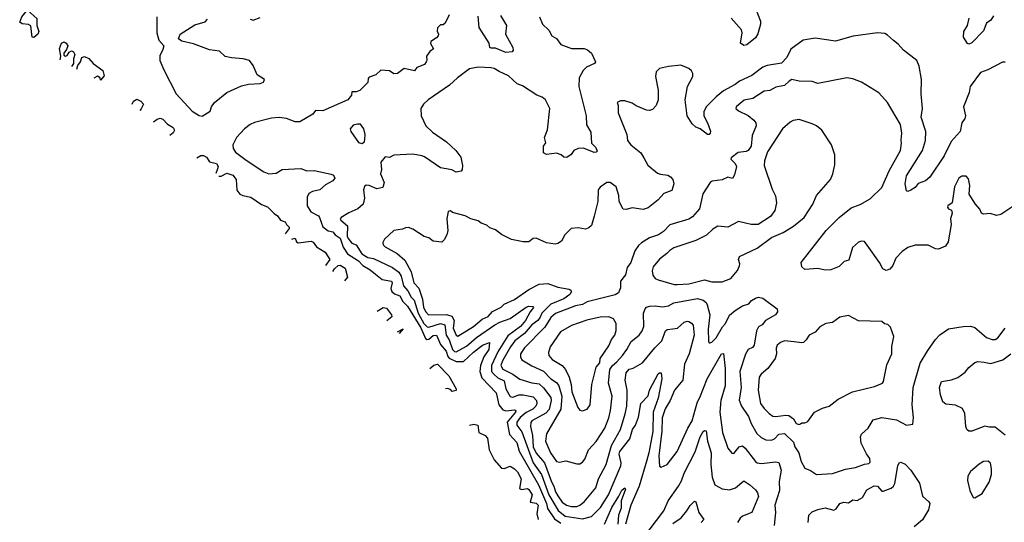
# Model space of a CAD drawing. Extents: x 1892934 to 2008621, y 567149 to 683290.
# Tile 125 of 256: x 1903808 to 1910588, y 648977 to 652435. Entities that reach past the tile are written whole.
import ezdxf

# ---------------------------------------------------------------- set-up
doc = ezdxf.new("R2010")
doc.units = 0

msp = doc.modelspace()

# ---------------------------------------------------------------- linework, layer by layer
at = {"layer": '0CON20XD'}
for points in [[(1903905, 652312.9), (1903894.3, 652315), (1903885, 652392.5), (1903868.3, 652401.7), (1903825, 652407.5), (1903808.3, 652418.3), (1903824.2, 652455), (1903855, 652494.2), (1903865, 652498.1), (1903925.3, 652444.7), (1903926.4, 652395), (1903941.1, 652355), (1903932.2, 652335), (1903905, 652312.9)], [(1906765, 652470), (1906739.3, 652410.7), (1906725, 652400), (1906705, 652400), (1906685, 652380), (1906683, 652357), (1906692.5, 652335), (1906690, 652325), (1906679.3, 652310.7), (1906640, 652285), (1906638.3, 652271.7), (1906657.5, 652235), (1906633.6, 652216.4), (1906610, 652185), (1906612.5, 652155), (1906607.5, 652145), (1906595, 652127.5), (1906543.6, 652106.4), (1906527, 652083), (1906455, 652100), (1906410, 652065), (1906385, 652062.5), (1906355, 652083.8), (1906295, 652087.5), (1906260, 652055), (1906215, 652040), (1906208.3, 652031.7), (1906206.1, 652003.9), (1906150.7, 651949.3), (1906125, 651940), (1906095, 651940), (1906092.5, 651915), (1906067.5, 651885), (1905895, 651809.4), (1905845, 651810), (1905826.2, 651785), (1905736.4, 651733.6), (1905705, 651731.8), (1905645, 651755.4), (1905595, 651762.3), (1905542.7, 651757.3), (1905425, 651728.1), (1905395.6, 651714.4), (1905356.6, 651683.4), (1905301.2, 651625), (1905275.3, 651575), (1905279, 651549), (1905294.8, 651524.8), (1905368.9, 651468.9), (1905488.6, 651388.6), (1905525, 651374.6), (1905575, 651378.5), (1905615, 651403.9), (1905745, 651410.9), (1905785, 651396.4), (1905837.2, 651397.2), (1905953.5, 651373.5), (1905969.2, 651365), (1905978.9, 651345), (1905965, 651325.6), (1905915, 651298.6), (1905875.7, 651264.3), (1905825, 651253.8), (1905800.3, 651239.7), (1905788.8, 651215), (1905788.9, 651155), (1905813.7, 651113.7), (1905865, 651085.5), (1905872.9, 651075), (1905895, 651010), (1905932, 650982), (1905965, 650974.5), (1905979.7, 650955), (1906015, 650931.3), (1906035, 650871.1), (1906065, 650825.2), (1906142, 650775), (1906170.2, 650745), (1906221.6, 650715), (1906258.2, 650685)], [(1907118.2, 652465), (1907161.1, 652395), (1907154.5, 652335), (1907203.3, 652245), (1907207.5, 652225), (1907200, 652215), (1907155, 652210), (1907085, 652240), (1907055, 652238.6), (1907045, 652243.8), (1907041.5, 652275), (1906971.7, 652381.7), (1906965, 652458.8)], [(1908877.4, 652507.4), (1908908.9, 652425), (1908910.5, 652405), (1908891.5, 652338.5), (1908875, 652310), (1908815, 652263.1), (1908795, 652258.6), (1908772.5, 652275), (1908782.9, 652345), (1908778.9, 652365), (1908707.1, 652445)], [(1910515, 652461.2), (1910495, 652432.9), (1910465, 652410.8), (1910445, 652359.2), (1910365, 652276.2), (1910345, 652267.5), (1910335, 652272.5), (1910306.7, 652315), (1910310.8, 652355), (1910334.4, 652395.6), (1910345.6, 652445)], [(1904753.8, 652455), (1904753.8, 652345), (1904766.7, 652295), (1904800, 652255), (1904795, 652230), (1904773.6, 652186.4), (1904773.3, 652155), (1904800.5, 652090.5), (1904886, 651925), (1904995, 651805.7), (1905045, 651775.8), (1905065, 651772)], [(1905065, 651772), (1905120, 651805), (1905130, 651835), (1905150, 651865), (1905235, 651934.2), (1905335, 651979.2), (1905385, 651990.8), (1905465, 651996), (1905487.5, 652005), (1905493.3, 652025), (1905443.3, 652055), (1905415, 652120), (1905390, 652155), (1905346.4, 652166.4), (1905267, 652173), (1905223, 652183), (1905185, 652220), (1905115, 652227.5), (1905005, 652270), (1904925, 652287.5), (1904903, 652303), (1904912.5, 652335), (1905015, 652400), (1905085, 652420), (1905101.7, 652438.3)], [(1905395, 652440), (1905415, 652432.5), (1905465, 652450)], [(1907387.5, 652455), (1907409.2, 652405), (1907452.9, 652362.9), (1907471.9, 652325), (1907504, 652305), (1907534.2, 652265), (1907607, 652237), (1907695, 652238.1), (1907718.7, 652228.7), (1907745, 652206.2), (1907773.1, 652145), (1907766.1, 652133.9), (1907711.5, 652108.5), (1907687.8, 652085)], [(1910285.6, 651665), (1910222.6, 651597.4), (1910175, 651498.8), (1910075, 651352), (1910045, 651326), (1909995, 651309.2), (1909975, 651280.8), (1909945, 651261.2), (1909925, 651252.5), (1909915, 651257.5), (1909906.7, 651305), (1909915, 651360), (1910026.2, 651535), (1910045.7, 651604.3), (1910047.8, 651665), (1910016.9, 651765), (1910025.9, 651825), (1910017.1, 651925), (1910018.2, 652025), (1910003.3, 652115), (1909987.1, 652155), (1909893.8, 652225), (1909857, 652267), (1909825, 652292), (1909785, 652330), (1909765, 652340), (1909715, 652344.2), (1909547, 652323), (1909425, 652288.1), (1909285, 652307.8), (1909203.3, 652295), (1909118.2, 652231.8), (1909090, 652175), (1909055, 652135.6), (1908955, 652120), (1908925, 652108.2), (1908849.5, 652050.5), (1908765, 652012.4), (1908735, 651989.1), (1908653.7, 651946.3), (1908603.3, 651905), (1908535.6, 651835), (1908518.5, 651801.5), (1908519.6, 651775), (1908545.7, 651725.7), (1908565, 651667.5), (1908563.8, 651655), (1908555, 651646.2), (1908545, 651646), (1908495, 651684.4), (1908465, 651695.6), (1908438.8, 651718.8), (1908403.9, 651775), (1908391.5, 651885), (1908407.5, 651975), (1908443.3, 652045), (1908444, 652065), (1908435, 652083.3), (1908415, 652100), (1908361.7, 652121.7), (1908275, 652113.8), (1908215, 652100), (1908192.3, 652077.7), (1908187.1, 652045), (1908205, 651950), (1908203.8, 651885), (1908191.2, 651845), (1908165, 651816.9), (1908145, 651809.5), (1908125, 651812.9), (1908053.3, 651843.3), (1908025, 651861.5), (1907975, 651876.2), (1907945, 651876.7), (1907923.3, 651865), (1907930, 651845), (1907930, 651795), (1907990, 651645), (1907994.5, 651605), (1908017.1, 651575), (1908085, 651518.6), (1908106.1, 651485), (1908133.1, 651435), (1908200.3, 651380.3), (1908221.5, 651371.5), (1908272.5, 651365), (1908288.8, 651355), (1908306, 651335), (1908312.5, 651305), (1908299.7, 651260.3), (1908245, 651238.8), (1908205.8, 651195), (1908135, 651140), (1908101.7, 651128.3), (1908025, 651140), (1907985, 651128.8), (1907965, 651131.2), (1907936.9, 651185), (1907934.5, 651225), (1907914.6, 651284.6), (1907875, 651314.3), (1907852.5, 651315), (1907805, 651284), (1907791.9, 651265), (1907788.6, 651185), (1907765, 651082.5), (1907745, 651020), (1907727.6, 651002.4), (1907705, 650994), (1907655, 651004.2), (1907605, 650997.5), (1907562, 650955), (1907538.3, 650911.7), (1907515, 650896.2), (1907495, 650891.2), (1907435, 650899.2), (1907365, 650932), (1907345, 650928.8), (1907315, 650907.5), (1907275, 650906.9), (1907195, 650923.4), (1907125, 650957.7), (1907085, 650988.5), (1907045, 651002.5), (1907025, 651021.1), (1906986.2, 651036.2), (1906965, 651051.4), (1906915, 651064), (1906875, 651085.8), (1906788.3, 651108.3), (1906775, 651120), (1906760, 651115), (1906750, 651065), (1906756.2, 650985), (1906748.8, 650955), (1906730.5, 650919.5), (1906715, 650903.8), (1906655, 650912), (1906625, 650934.3), (1906593.9, 650943.9), (1906515, 650994.4), (1906485, 651005.6), (1906465, 651004.2), (1906445, 650992.9), (1906385, 650984), (1906320.8, 650925), (1906308.3, 650901.7), (1906311.1, 650885), (1906325, 650871.5), (1906407.5, 650827.5), (1906460.2, 650780.2), (1906505, 650700.5), (1906522.2, 650625), (1906557.7, 650587.7), (1906582.3, 650512.3), (1906590, 650455), (1906605, 650424.1), (1906623.8, 650405), (1906747.5, 650407.5), (1906785, 650394.7), (1906799.3, 650365), (1906793.4, 650313.4), (1906813.3, 650265), (1906825, 650257.3), (1906933.8, 650325), (1906993.3, 650375), (1907035, 650393.4), (1907065, 650428.2), (1907122.9, 650457.1), (1907145, 650477.6), (1907215, 650510.9), (1907315, 650579.7), (1907385, 650616.1), (1907445, 650619.6), (1907515, 650595.9), (1907591.3, 650581.3), (1907604.3, 650575), (1907608.8, 650565), (1907596, 650545), (1907555.4, 650514.6), (1907465, 650478.8), (1907404.4, 650415), (1907392, 650388), (1907375.2, 650365), (1907335, 650334.8), (1907285, 650276), (1907218.9, 650225), (1907189, 650185), (1907132.9, 650087.1), (1907122.6, 650055), (1907135, 650029.8), (1907205, 649996.3), (1907252.5, 649962.5), (1907335, 649936.8), (1907385, 649928.9), (1907415, 649902.4), (1907466.2, 649835), (1907469.1, 649815), (1907455, 649753.6), (1907431.3, 649728.7), (1907335.4, 649675), (1907327.4, 649662.6), (1907325.2, 649635), (1907338.5, 649575), (1907343.9, 649495), (1907365, 649453.1), (1907422.5, 649385), (1907470.3, 649255), (1907487, 649225), (1907497, 649187), (1907515, 649158.7), (1907544.7, 649115), (1907573.5, 649095), (1907605, 649085.5), (1907645, 649086.4), (1907665, 649093.6), (1907695, 649117.5), (1907774.6, 649215), (1907793.4, 649275), (1907846, 649374), (1907882.8, 649505), (1907945.2, 649614.8), (1907977.7, 649722.3), (1907989.8, 649775), (1907992.4, 649842.4), (1907991.6, 649885), (1907976.6, 649955), (1907985.4, 650005), (1908005, 650030.9), (1908033.6, 650036.4), (1908096.9, 650075), (1908181.9, 650178.1), (1908230.4, 650225), (1908254.7, 650295.3), (1908267.3, 650302.7), (1908305, 650308.1), (1908337.7, 650312.3), (1908385, 650353.3), (1908405, 650360.6), (1908415, 650358.1), (1908435, 650347.1), (1908445, 650333.8), (1908452.6, 650265), (1908419, 650135), (1908386.6, 650065), (1908374.7, 649955), (1908316.7, 649885), (1908286.7, 649815), (1908252.3, 649757.7), (1908233.5, 649696.5), (1908230.4, 649605), (1908210, 649435), (1908213.9, 649363.9), (1908225, 649356.7), (1908268, 649375), (1908336.1, 649463.9), (1908408.1, 649625), (1908438.7, 649675), (1908461.5, 649758.5), (1908475.2, 649805), (1908492.8, 649835), (1908542.9, 649965), (1908642.2, 650135), (1908655, 650139.2), (1908667.2, 650035), (1908667.1, 649915), (1908637.2, 649815), (1908628.9, 649735), (1908647.3, 649595), (1908685, 649486.2), (1908711.7, 649451.7), (1908725, 649450), (1908763.8, 649496.2), (1908785, 649502.2), (1908805, 649486.5), (1908874.6, 649395), (1908887, 649387), (1908915, 649381.3), (1909015, 649393.6), (1909035, 649388.1), (1909051.2, 649335), (1909037.4, 649257.4), (1909040, 649195), (1909007.8, 649095), (1909012.9, 649045), (1909004.7, 648955.3)], [(1904087.5, 652158.4), (1904091.2, 652185), (1904082.7, 652237.3), (1904097.1, 652272.9), (1904115, 652282.9), (1904129.1, 652275), (1904138.9, 652255), (1904130.7, 652229.3), (1904112.9, 652205), (1904112.2, 652192.2), (1904123.9, 652183.9), (1904135, 652188.1), (1904148, 652212), (1904165, 652220.6), (1904179.2, 652215), (1904188.1, 652195), (1904178.9, 652165), (1904180, 652135), (1904165.3, 652114.2)], [(1904201.6, 652094.9), (1904209.1, 652120.9), (1904226.2, 652145), (1904235.5, 652175), (1904255, 652183.3), (1904285, 652168.6), (1904314.1, 652134.1), (1904381.1, 652085), (1904390.7, 652049.3), (1904365, 652020), (1904362.5, 652035), (1904345, 652046.7), (1904318.1, 652032.7)], [(1910595, 652143.8), (1910575, 652143.8), (1910475, 652090), (1910425, 652072.5), (1910352.3, 651975), (1910345.5, 651935), (1910306.6, 651836.6), (1910321.5, 651775), (1910316.9, 651755), (1910295.6, 651725), (1910285.6, 651665)], [(1907687.8, 652085), (1907661.1, 652035), (1907659.2, 651975), (1907709.4, 651775), (1907711.2, 651711.2), (1907741.7, 651661.7), (1907745.9, 651585.9), (1907775.6, 651555.6), (1907785, 651530), (1907777.3, 651522.7), (1907765, 651522.5), (1907691.2, 651551.2), (1907655, 651549.4), (1907623.8, 651536.2), (1907605, 651508.8), (1907575, 651486.7), (1907555, 651490), (1907537.5, 651505), (1907505, 651516.7), (1907435, 651506.7), (1907415, 651520), (1907414.5, 651565.5), (1907431.2, 651588.8), (1907421.1, 651625), (1907443.4, 651676.6), (1907458.2, 651825), (1907428.1, 651885), (1907405, 651903.2), (1907368.8, 651915), (1907270.3, 651980.3), (1907235, 651994), (1907175, 652049.4), (1907109.4, 652079.4), (1907075, 652099.7), (1907055, 652103.6), (1906965, 652108.4), (1906905, 652097.1), (1906822.1, 652035), (1906767.5, 651985), (1906620, 651885), (1906588.1, 651855), (1906571.1, 651825), (1906572.7, 651775), (1906604.5, 651705), (1906650.8, 651660.8), (1906747.8, 651595), (1906812, 651535), (1906845, 651488.8), (1906857.3, 651432.7), (1906856.2, 651405), (1906847.7, 651392.3), (1906815, 651385.4), (1906785, 651402.8), (1906705, 651416.2), (1906595, 651492.3), (1906577.8, 651497.7), (1906515, 651510), (1906385, 651502.1), (1906355, 651487.3), (1906325, 651491.1), (1906295.6, 651454.4), (1906299.1, 651405), (1906292.8, 651375), (1906317.1, 651315), (1906310, 651280), (1906268.5, 651271.5), (1906215, 651294.4), (1906195, 651295.6), (1906182.1, 651287.9), (1906176, 651265), (1906182.7, 651207.3), (1906173.8, 651165), (1906136.1, 651133.9), (1906074.2, 651105.8), (1906021.2, 651075), (1906014.2, 651065), (1906018.6, 651055), (1906065.8, 651015.8), (1906062.9, 650945), (1906069.3, 650929.3), (1906095, 650898.4), (1906125.3, 650885), (1906165, 650824.8), (1906205, 650798.9), (1906245, 650791.6), (1906375, 650731.1), (1906419, 650699), (1906435, 650670), (1906450.5, 650605), (1906480.5, 650570.5), (1906505, 650525.8), (1906525.4, 650505.4), (1906553.2, 650416.8), (1906591.3, 650345), (1906615, 650321.9), (1906625, 650319.8), (1906705, 650343.9), (1906735.3, 650335), (1906745.4, 650265), (1906765, 650233.1), (1906789.2, 650165), (1906802.3, 650152.3), (1906815, 650150), (1906885, 650188.4), (1906955, 650247.3), (1907080.9, 650335), (1907115, 650354.3), (1907185, 650378.4), (1907295, 650457.2), (1907315, 650463.8), (1907342.7, 650462.7), (1907346.7, 650455), (1907323.9, 650426.1), (1907291.6, 650365), (1907258, 650325), (1907170.8, 650259.2), (1907101.3, 650148.7), (1907057.8, 650055), (1907057.7, 650015), (1907074.9, 649994.9), (1907100.5, 649970.5), (1907145, 649949.6), (1907155, 649894.5), (1907185, 649842.1), (1907205, 649836.8), (1907246.6, 649853.4), (1907275, 649854.2), (1907345, 649840), (1907366.5, 649815), (1907369.4, 649795), (1907362, 649775), (1907341.8, 649755), (1907295, 649732), (1907255, 649698.9), (1907232.8, 649665), (1907231.3, 649645), (1907265, 649598.5), (1907345, 649385.2), (1907401.8, 649305), (1907451.1, 649165), (1907516.8, 649056.8), (1907565, 649018.3), (1907685, 649001), (1907745, 649016.1), (1907808.8, 649078.8), (1907863.7, 649165), (1907947.6, 649365), (1907950.6, 649385), (1907937.1, 649445), (1907942, 649465), (1908009.2, 649550.8), (1908029, 649615), (1908049.3, 649645), (1908069, 649701), (1908085.9, 649795), (1908135, 649846.4), (1908145.8, 649885), (1908205, 649998), (1908215, 650006.2), (1908226.2, 650005), (1908230.9, 649965), (1908205, 649830.8), (1908170.8, 649735), (1908167.5, 649602.5), (1908141.5, 649455), (1908126.4, 649403.6), (1908073.6, 649226.4), (1908017, 649095), (1907981.1, 648965)], [(1910655, 651153.8), (1910565, 651093.8), (1910535, 651087.5), (1910490.7, 651100.7), (1910445, 651096.7), (1910432.5, 651105), (1910420.7, 651130.7), (1910390, 651165), (1910347.5, 651235), (1910351.2, 651295), (1910341.2, 651341.2), (1910325, 651358), (1910295, 651359.2), (1910276, 651345), (1910245.8, 651285), (1910230, 651175), (1910200, 651155), (1910198.2, 651145), (1910205, 651134.5), (1910224.4, 651124.4), (1910229.4, 651105), (1910217.5, 651065), (1910223.6, 651025), (1910203, 650907), (1910184.1, 650875.9), (1910135, 650856.2), (1910115, 650858.8), (1910065, 650883.8), (1909975, 650884), (1909925, 650868), (1909885, 650840.8), (1909841.9, 650795), (1909820.5, 650745), (1909800.7, 650719.3), (1909775, 650708.6), (1909752, 650722), (1909728.5, 650765), (1909644.7, 650884.7), (1909625, 650908.5), (1909605, 650911.1), (1909584.7, 650905.3), (1909542.1, 650867.9), (1909518.9, 650781.1), (1909485, 650770.8), (1909452.1, 650737.9), (1909395, 650714), (1909355, 650712), (1909305, 650724), (1909215, 650716.2), (1909193.3, 650735), (1909188.8, 650765), (1909362.9, 650985), (1909451.8, 651075), (1909535, 651141.8), (1909596.7, 651163.3), (1909665, 651202.1), (1909745, 651280.5), (1909796.7, 651395), (1909873.1, 651535), (1909881.4, 651585), (1909878.1, 651608.1), (1909882, 651655), (1909873.3, 651715), (1909785, 651866.7), (1909725, 651932.5), (1909605.7, 652005.7), (1909545, 652028), (1909504.1, 652035.9), (1909305, 651996), (1909265, 652010), (1909175, 652013.1), (1909125, 652023.5), (1909106.5, 652013.5), (1909075, 651982.3), (1909015, 651971.9), (1908975, 651948.9), (1908935, 651943.1), (1908856, 651894), (1908797.8, 651882.2), (1908742.5, 651835), (1908740, 651825), (1908757.7, 651807.7), (1908825, 651776), (1908864.4, 651744.4), (1908878.6, 651725), (1908880, 651705), (1908852.5, 651637.5), (1908844.6, 651565), (1908824.8, 651535.2), (1908811.7, 651528.3), (1908755, 651521), (1908707.2, 651485), (1908706.3, 651475), (1908736.2, 651445), (1908743.3, 651425), (1908731.7, 651368.3), (1908716.4, 651343.6), (1908685, 651351.2), (1908645, 651334.5), (1908577.5, 651325), (1908563.8, 651315), (1908512.3, 651237.7), (1908488.9, 651135), (1908441, 651079), (1908415, 651062.9), (1908285, 651022.7), (1908241, 650979), (1908206.2, 650955), (1908145, 650934.1), (1908089.6, 650900.4), (1908069, 650881), (1908044.5, 650845), (1908015.6, 650765), (1907990.9, 650729.1), (1907981.1, 650678.9), (1907946.2, 650635), (1907945, 650590), (1907931.2, 650555), (1907908.5, 650541.5), (1907779.3, 650510.7), (1907716.2, 650493.8), (1907684.5, 650475.5), (1907635, 650466.2), (1907497.4, 650412.6), (1907465, 650385.3), (1907425, 650320.3), (1907285, 650176.9), (1907257.8, 650135), (1907256.7, 650115), (1907266, 650095), (1907334.3, 650054.3), (1907415.8, 650015.8), (1907465, 649964), (1907505, 649939.2), (1907521.9, 649915), (1907542.6, 649845), (1907533.7, 649755), (1907436.4, 649585), (1907428.8, 649535), (1907463.1, 649455), (1907505, 649395.7), (1907525, 649390.6), (1907569.5, 649400.5), (1907645, 649380), (1907665, 649380), (1907685, 649390), (1907699.1, 649410.9), (1907724.5, 649475.5), (1907778, 649532), (1907838.2, 649625), (1907864.7, 649695), (1907876.3, 649745), (1907887.5, 649845), (1907863.3, 649935), (1907872.8, 650027.2), (1907889.6, 650055), (1907919.9, 650080.1), (1907958.4, 650125), (1907988.4, 650165), (1908018.7, 650221.3), (1908074.6, 650265), (1908093.8, 650295), (1908105.5, 650325), (1908102.9, 650415), (1908115, 650445.8), (1908125, 650456.9), (1908145, 650464.4), (1908185, 650467.1), (1908235, 650460), (1908275, 650467.5), (1908313.9, 650486.1), (1908475.8, 650515.8), (1908515, 650504.5), (1908535, 650488.6), (1908543.1, 650473.1), (1908560.9, 650405), (1908549.3, 650305), (1908552.2, 650222.2), (1908555, 650212.5), (1908561.2, 650211.2), (1908575, 650215.8), (1908605, 650245.7), (1908647.6, 650322.4), (1908668.9, 650345), (1908695, 650401.5), (1908734.7, 650435.3), (1908785, 650465.6), (1908829.1, 650480.9), (1908847.7, 650502.3), (1908875, 650519.2), (1908895, 650525.7), (1908925, 650520), (1909023.3, 650445), (1909026.2, 650425), (1909013.8, 650405), (1908945, 650365.6), (1908920, 650335), (1908895, 650321.9), (1908882.3, 650295), (1908865, 650196.7), (1908855, 650180), (1908824.3, 650165.7), (1908806.3, 650133.7), (1908766.8, 650015), (1908775.7, 649905), (1908762.2, 649817.8), (1908777.8, 649775), (1908826.9, 649705), (1908846.3, 649656.3), (1908885, 649588.6), (1908915, 649559.4), (1908946.7, 649545), (1908985, 649541.2), (1909005, 649552.2), (1909035, 649583.2), (1909075, 649586.9), (1909137.2, 649527.2), (1909147, 649495), (1909172.9, 649455), (1909189.4, 649395), (1909215, 649350), (1909254.2, 649334.2), (1909295, 649305.8)], [(1904583.1, 651855.1), (1904591.2, 651875), (1904615, 651887.5), (1904643.3, 651875), (1904660, 651855), (1904645, 651822.5), (1904634.5, 651811.2)], [(1904730.3, 651732.2), (1904755, 651750.8), (1904775, 651757.5), (1904795, 651750), (1904826.6, 651716.6), (1904865, 651693.1), (1904874.4, 651675), (1904865, 651657.1), (1904843.2, 651637.8)], [(1906165, 651582.5), (1906182, 651595), (1906185.7, 651614.3), (1906186.5, 651645), (1906177.8, 651685), (1906155, 651715.6), (1906135, 651717.3), (1906105, 651708.9), (1906084.3, 651685), (1906087.5, 651665), (1906141.3, 651591.3), (1906165, 651582.5)], [(1908315, 650613.4), (1908335, 650614), (1908415, 650618.7), (1908525, 650645.9), (1908575, 650631.1), (1908645, 650631.1), (1908704.5, 650655.5), (1908750.5, 650709.5), (1908765, 650741.2), (1908767.3, 650755), (1908758.2, 650785), (1908765, 650805.8), (1908885.7, 650864.3), (1908985, 650936.2), (1909065, 650971.2), (1909136.7, 651015), (1909210, 651075), (1909270, 651165), (1909296.2, 651225), (1909391.2, 651335), (1909408.8, 651375), (1909422.3, 651437.7), (1909421.2, 651505), (1909398.8, 651575), (1909332, 651675), (1909295, 651704), (1909265, 651718.6), (1909175, 651748.1), (1909135, 651741.9), (1909115, 651731.1), (1909060.5, 651685), (1908958.8, 651525), (1908937.1, 651465), (1908935, 651432.5), (1908988.9, 651268.9), (1909013.4, 651223.4), (1909020, 651175), (1909007.6, 651122.4), (1908978.3, 651081.7), (1908894.4, 651025.6), (1908845, 651025.5), (1908757.2, 651047.2), (1908685, 651006.7), (1908615, 651015.5), (1908580.8, 650995), (1908538.3, 650951.7), (1908465, 650917.1), (1908313.8, 650865), (1908285, 650848.1), (1908263.9, 650826.1), (1908213.4, 650786.6), (1908171.5, 650735), (1908163, 650707), (1908167.8, 650677.8), (1908184.2, 650655), (1908203.8, 650645), (1908315, 650613.4)], [(1905027.3, 651485.5), (1905055, 651502), (1905075, 651501.4), (1905095, 651489.4), (1905115, 651456.2), (1905164.4, 651445), (1905175.4, 651425), (1905170.3, 651409.7), (1905159.3, 651376.2)], [(1905179.9, 651357.6), (1905195, 651358.9), (1905235, 651378.6), (1905275.1, 651365.1), (1905297.9, 651335), (1905303.1, 651263.1), (1905325, 651235.7), (1905345.5, 651225.5), (1905400, 651215), (1905474, 651164), (1905515, 651148.7), (1905560.8, 651100.8), (1905583.8, 651085), (1905605, 651055.4), (1905635.7, 651045), (1905645.4, 651025.4), (1905665, 651007.5), (1905665, 650997.5), (1905635.5, 650960.9)], [(1905681.2, 650925.6), (1905705, 650932.5), (1905715, 650907.5), (1905725, 650898.8), (1905815, 650910.7), (1905828.5, 650905), (1905852.8, 650872.8), (1905912.5, 650835), (1905943.3, 650785), (1905913.5, 650743.2)], [(1905963.7, 650703.6), (1905975, 650721.4), (1906001.9, 650745), (1906015, 650746.8), (1906049, 650725), (1906066.6, 650663.4), (1906045, 650638.4)], [(1906258.2, 650685), (1906305, 650647.3), (1906367.7, 650635), (1906372.8, 650625), (1906363.8, 650585), (1906370.9, 650565), (1906388.3, 650548.3), (1906425, 650534.4), (1906447, 650497), (1906479.4, 650465), (1906570.3, 650315), (1906601.7, 650241.7), (1906615, 650233.9), (1906625, 650236.1), (1906655, 650262.8), (1906677.7, 650265), (1906705, 650201.2), (1906744.3, 650154.3), (1906756.7, 650116.7), (1906766.7, 650106.7), (1906815, 650083.5), (1906865, 650082.7), (1906932.8, 650147.2), (1906995, 650196), (1907043, 650213), (1907038.1, 650165), (1907004.9, 650115.1), (1906981, 650055), (1906976.8, 650015), (1906991.2, 649971.2), (1907088.3, 649868.3), (1907096.7, 649836.7), (1907107.9, 649785), (1907135, 649749.8), (1907155, 649742.9), (1907215, 649751.6), (1907224.5, 649745), (1907222.1, 649735), (1907164.3, 649665), (1907181.7, 649581.7), (1907232.2, 649525), (1907246.9, 649466.9), (1907381.4, 649235), (1907435.8, 649105), (1907442.3, 649072.3), (1907491.2, 649001.2), (1907535, 648970.8)], [(1906269.6, 650430.4), (1906311.2, 650455), (1906335, 650451.4), (1906367.5, 650405), (1906369.8, 650390.2), (1906336, 650362.3)], [(1907685, 649744.3), (1907716.2, 649755), (1907735.7, 649785), (1907747.5, 649925), (1907777.6, 650045), (1907802.7, 650075), (1907805.4, 650105), (1907865, 650190.8), (1907884.7, 650235.3), (1907906.2, 650265), (1907915.6, 650295.6), (1907916.5, 650345), (1907896.7, 650376.7), (1907865, 650390.9), (1907805, 650389.2), (1907713.3, 650366.7), (1907608.3, 650331.7), (1907533.5, 650286.5), (1907462.1, 650185), (1907449.6, 650145), (1907452.3, 650125), (1907475, 650096.4), (1907545, 650056.7), (1907567.4, 650027.4), (1907591.9, 649975), (1907605.7, 649925.7), (1907610.5, 649875), (1907652.3, 649767.7), (1907665, 649748.8), (1907685, 649744.3)], [(1909175, 649648.8), (1909185, 649653.3), (1909195, 649661.2), (1909215, 649661.9), (1909235, 649670.8), (1909282.5, 649735), (1909337, 649763), (1909382.5, 649775), (1909445, 649823.8), (1909543.3, 649875), (1909695, 649910.9), (1909748.6, 649935), (1909755.6, 649945), (1909779.7, 650060.3), (1909814, 650135), (1909814.1, 650185.9), (1909828.8, 650255), (1909805, 650320), (1909787, 650337), (1909763, 650343), (1909745, 650357.5), (1909585, 650363.8), (1909515, 650400), (1909455, 650388), (1909405, 650352.2), (1909360, 650345), (1909317.3, 650322.7), (1909286, 650284), (1909245.4, 650264.6), (1909225, 650232.2), (1909205, 650214.6), (1909191.4, 650211.4), (1909141.7, 650218.3), (1909075, 650224.5), (1909048, 650215), (1909025, 650195.8), (1909017.3, 650175), (1909018.7, 650135), (1909010, 650105), (1908960.9, 650035), (1908914.4, 649995), (1908900, 649975), (1908893.5, 649885), (1908910.3, 649795), (1908935, 649759.1), (1908968.9, 649725), (1908995, 649708.2), (1909014.2, 649704.2), (1909085, 649714.8), (1909105, 649712.5), (1909137.8, 649687.8), (1909155, 649657.5), (1909175, 649648.8)], [(1906409.4, 650286.9), (1906448.3, 650308.3), (1906420.6, 650275.3)], [(1909295, 649305.8), (1909405, 649313.5), (1909495, 649343.1), (1909564.5, 649354.5), (1909625, 649377.1), (1909655, 649382), (1909665, 649390), (1909662.9, 649415), (1909638.5, 649448.5), (1909602, 649522), (1909599.2, 649565), (1909605, 649582.5), (1909651.1, 649625), (1909685, 649682.5), (1909745, 649698.2), (1909845, 649681.5), (1909915, 649645.6), (1909958.8, 649651.2), (1909962.5, 649697.5), (1909953.5, 649785), (1909960.6, 649905), (1910009.2, 650070.8), (1910061.1, 650158.9), (1910114.5, 650235), (1910145, 650267.5), (1910205, 650309.2), (1910305, 650323.3), (1910355, 650325.5), (1910385, 650318.1), (1910465, 650247.8), (1910505, 650235.4), (1910525, 650235.5), (1910545, 650245.6), (1910595, 650312)], [(1910595, 649575.6), (1910525, 649630.5), (1910485, 649630.9), (1910455, 649639.1), (1910365, 649604.6), (1910343.8, 649603.8), (1910330.8, 649615), (1910322.5, 649635), (1910317.1, 649725), (1910300, 649760), (1910252.8, 649782.8), (1910185, 649789.2), (1910166.2, 649805), (1910150, 649855), (1910143.3, 649905), (1910155.8, 649945), (1910225, 649956.6), (1910267.6, 649972.4), (1910319.1, 650010.9), (1910345, 650042.8), (1910385, 650077.1), (1910405.6, 650084.4), (1910448.8, 650078.8), (1910495, 650070), (1910579.2, 650095), (1910633.6, 650135)], [(1906632.9, 650035.9), (1906661.1, 650058.9), (1906685, 650064.6), (1906763.7, 649985), (1906813.8, 649895), (1906815, 649883.3), (1906787.5, 649877.5), (1906775, 649890), (1906755, 649896.7), (1906741.5, 649895.3)], [(1906904.9, 649644.5), (1906935, 649651.4), (1906963.3, 649645), (1906970, 649595), (1907014, 649575), (1907030, 649555), (1907041.8, 649475), (1907076.7, 649406.7), (1907125, 649348.1), (1907145, 649347.2), (1907185, 649363), (1907215.9, 649345), (1907235.8, 649325), (1907262.2, 649275), (1907249.3, 649209.3), (1907263.3, 649203.3), (1907305, 649210), (1907315, 649202.5), (1907336.8, 649165), (1907323.3, 649115), (1907365, 649109.4), (1907377.6, 649095), (1907368.5, 649035), (1907378.4, 648995)], [(1908100, 648865), (1908244.7, 649055), (1908274.6, 649125), (1908346.1, 649225), (1908365, 649261.1), (1908385, 649314.3), (1908459, 649461), (1908494.7, 649565), (1908515, 649601.4), (1908525, 649608.6), (1908535, 649606.7), (1908544.7, 649534.7), (1908570.5, 649455), (1908568.5, 649375), (1908577.2, 649287.2), (1908595, 649234.4), (1908645, 649207.3), (1908695, 649200), (1908736.6, 649213.4), (1908795, 649261.4), (1908836, 649235), (1908875, 649200), (1908889.1, 649179.1), (1908895.5, 649155), (1908850.6, 649045), (1908785, 649017.8), (1908770, 649005), (1908751.9, 648975)], [(1909237.9, 648975), (1909242.5, 649025), (1909265, 649049.4), (1909305, 649065.6), (1909354.3, 649075.7), (1909415, 649060.6), (1909429.6, 649070.4), (1909455, 649105.7), (1909484.6, 649115.4), (1909515, 649111.8), (1909545, 649130.6), (1909575, 649125.8), (1909612.1, 649147.9), (1909640.8, 649199.2), (1909691.6, 649228.4), (1909715.6, 649225), (1909745, 649192), (1909755, 649190), (1909808.4, 649211.6), (1909824.5, 649225), (1909835.3, 649244.7), (1909855.5, 649364.5), (1909864.3, 649385.7), (1909875, 649391.2), (1909906.5, 649376.5), (1909945, 649335.8), (1910005.6, 649245), (1910025, 649155.8), (1910068.4, 649118.4), (1910075.3, 649105.3), (1910067.3, 649062.7), (1910025.2, 648994.8), (1909967.7, 648945)], [(1910385, 649144), (1910436.2, 649175), (1910485, 649253.3), (1910500, 649305), (1910501.1, 649345), (1910493.2, 649383.2), (1910477.3, 649397.3), (1910445, 649394.2), (1910415, 649377.1), (1910355, 649326.2), (1910336.2, 649295), (1910334, 649265), (1910350, 649195), (1910375, 649146.7), (1910385, 649144)], [(1907835, 648964.7), (1907885, 649078.2), (1907935, 649157.5), (1907955, 649196.7), (1907975, 649213.3), (1907980, 649205), (1907949.2, 649125), (1907949.8, 649075), (1907932.4, 649025), (1907926.7, 648963.3)], [(1908305, 648968.8), (1908362.8, 649007.2), (1908403.1, 649055), (1908425, 649092.5), (1908455, 649122.5), (1908465, 649117.5), (1908484.6, 649044.6), (1908520, 648995), (1908500, 648975)]]:
    msp.add_lwpolyline(points, dxfattribs=at)

doc.saveas('drawing.dxf')
